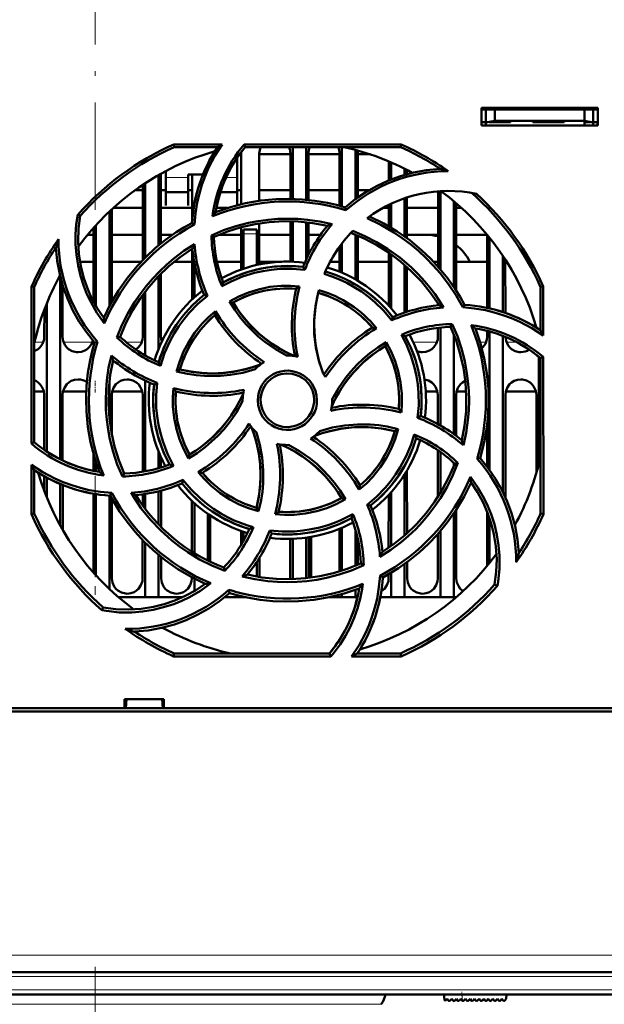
# Model space of a CAD drawing. Extents: x -1438 to 1837, y -1689 to 607.
# Tile 5 of 92: x -32 to 34, y -1484 to -1374. Entities that reach past the tile are written whole.
import ezdxf

# ---------------------------------------------------------------- set-up
doc = ezdxf.new("R2010")
doc.units = 0
doc.linetypes.add('DASHDOT', pattern=[18.5, 12, -3, 0.5, -3])

msp = doc.modelspace()

# ---------------------------------------------------------------- linework, layer by layer
at = {"color": 7, "linetype": 'DASHDOT', "lineweight": 18}
for p, q in [((-23.21, -1395.23), (-23.21, -1368.52)), ((-23.21, -1479.81), (-23.21, -1529.21)), ((94.95, -1480.9), (-141.36, -1480.9)), ((94.74, -1482.4), (-141.15, -1482.4))]:
    msp.add_line(p, q, dxfattribs=at)
at = {"color": 7, "lineweight": 50}
for p, q in [((19.99, -1385.8), (19.99, -1383.8)), ((19.99, -1383.8), (32.99, -1383.8)), ((19.99, -1384.01), (32.99, -1384.01)), ((20.49, -1384.01), (20.49, -1385.45)), ((21.49, -1385.28), (21.49, -1384.01)), ((31.49, -1384.01), (31.49, -1385.28)), ((32.49, -1384.01), (32.49, -1385.45)), ((32.99, -1383.8), (32.99, -1385.8)), ((19.99, -1385.4), (20.49, -1385.4)), ((20.49, -1385.45), (21.49, -1385.28)), ((21.49, -1385.4), (20.83, -1385.4)), ((21.49, -1385.28), (31.49, -1385.28)), ((23.24, -1385.4), (21.49, -1385.4)), ((23.24, -1385.28), (23.24, -1385.4)), ((23.24, -1385.28), (23.24, -1385.4)), ((23.24, -1385.28), (23.24, -1385.4)), ((23.24, -1385.4), (23.24, -1385.28)), ((23.24, -1385.28), (23.24, -1385.4)), ((25.74, -1385.4), (25.74, -1385.28)), ((27.49, -1385.4), (25.74, -1385.4)), ((29.24, -1385.4), (27.49, -1385.4)), ((29.24, -1385.28), (29.24, -1385.4)), ((29.24, -1385.28), (29.24, -1385.4)), ((29.24, -1385.28), (29.24, -1385.4)), ((29.24, -1385.28), (29.24, -1385.4)), ((29.24, -1385.28), (29.24, -1385.4)), ((29.24, -1385.28), (29.24, -1385.4)), ((29.24, -1385.28), (29.24, -1385.4)), ((31.49, -1385.28), (32.49, -1385.45)), ((32.15, -1385.4), (31.49, -1385.4)), ((31.49, -1385.4), (31.49, -1385.8)), ((32.49, -1385.4), (32.99, -1385.4)), ((32.96, -1385.8), (32.97, -1385.4)), ((32.99, -1385.8), (19.99, -1385.8)), ((20.49, -1385.8), (20.49, -1385.45)), ((32.49, -1385.45), (32.49, -1385.8)), ((-14.42, -1387.91), (-8.99, -1387.91)), ((-14.36, -1388.2), (-14.42, -1387.91)), ((-9.52, -1388.2), (-14.36, -1388.2)), ((-6.54, -1387.91), (11, -1387.91)), ((-6.41, -1388.2), (-6.54, -1387.91)), ((10.94, -1388.2), (-6.41, -1388.2)), ((-1.11, -1388.2), (-1.11, -1394)), ((0.39, -1388.2), (0.39, -1394.09)), ((4.39, -1388.2), (4.39, -1394.84)), ((5.89, -1388.51), (5.89, -1394.03)), ((11, -1387.91), (10.94, -1388.2)), ((-7.31, -1391.8), (-7.31, -1389.38)), ((-6.87, -1389.01), (-7.05, -1389.01)), ((-6.87, -1394.59), (-6.87, -1388.9)), ((-4.85, -1388.9), (-4.85, -1394.21)), ((-1.37, -1389.01), (-4.85, -1389.01)), ((-1.37, -1394), (-1.37, -1388.9)), ((0.65, -1388.9), (0.65, -1394.12)), ((4.13, -1389.01), (0.65, -1389.01)), ((4.13, -1394.77), (4.13, -1388.9)), ((6.15, -1388.9), (6.15, -1393.84)), ((7.53, -1389.01), (6.15, -1389.01)), ((9.63, -1391.92), (9.63, -1389.81)), ((-15.31, -1390.88), (-15.31, -1391.8)), ((9.89, -1389.92), (9.89, -1391.81)), ((11.39, -1390.62), (11.39, -1391.3)), ((11.65, -1390.76), (11.65, -1391.23)), ((-16.11, -1391.32), (-16.11, -1399.2)), ((-15.85, -1391.18), (-15.85, -1398.99)), ((-15.31, -1391.8), (-15.31, -1394.75)), ((-12.81, -1391.25), (-11.14, -1391.25)), ((-12.81, -1391.8), (-12.81, -1391.25)), ((-12.81, -1394.75), (-12.81, -1391.8)), ((-12.37, -1396.56), (-12.37, -1391.25)), ((-7.31, -1394.7), (-7.31, -1391.8)), ((-18.72, -1393.01), (-17.87, -1393.01)), ((-17.87, -1393.01), (-18.72, -1393.01)), ((-17.87, -1400.84), (-17.87, -1392.41)), ((-17.61, -1392.24), (-17.61, -1400.58)), ((-15.85, -1393.01), (-15.31, -1393.01)), ((-15.3, -1393.01), (-15.85, -1393.01)), ((-12.81, -1393.01), (-12.37, -1393.01)), ((-12.37, -1393.01), (-12.8, -1393.01)), ((-7.29, -1393.01), (-6.87, -1393.01)), ((-6.87, -1393.01), (-7.29, -1393.01)), ((-4.85, -1393.01), (-1.37, -1393.01)), ((-1.37, -1393.01), (-4.85, -1393.01)), ((0.65, -1393.01), (4.13, -1393.01)), ((4.13, -1393.01), (0.65, -1393.01)), ((6.15, -1393.01), (7.43, -1393.01)), ((7.43, -1393.01), (6.15, -1393.01)), ((15.39, -1393.13), (15.39, -1401.87)), ((-15.31, -1393.25), (-12.81, -1393.25)), ((-9.2, -1393.25), (-7.31, -1393.25)), ((11.39, -1393.92), (11.39, -1398.2)), ((11.65, -1393.84), (11.65, -1398.39)), ((15.13, -1401.57), (15.13, -1393.14)), ((-21.35, -1395.16), (-21.34, -1405.51)), ((-17.87, -1395.01), (-21.18, -1395.01)), ((-12.37, -1395.01), (-15.85, -1395.01)), ((-15.31, -1394.75), (-15.31, -1394.75)), ((-12.81, -1394.75), (-12.81, -1394.75)), ((-8.39, -1395.01), (-9.65, -1395.01)), ((4.83, -1395.27), (4.75, -1394.94)), ((9.63, -1395.01), (8.98, -1395.01)), ((9.63, -1397.06), (9.63, -1394.66)), ((9.89, -1394.53), (9.89, -1397.21)), ((15.13, -1395.01), (11.65, -1395.01)), ((16.89, -1394.25), (16.89, -1403.83)), ((17.15, -1394.47), (17.16, -1404.23)), ((17.77, -1395.01), (17.15, -1395.01)), ((-24.88, -1395.9), (-25.15, -1395.77)), ((-21.61, -1395.4), (-21.61, -1405.99)), ((-23.37, -1405.49), (-23.37, -1397.21)), ((-23.11, -1396.92), (-23.11, -1405.97)), ((-12.1, -1396.86), (-12.38, -1396.69)), ((-6.87, -1401.88), (-6.87, -1397.17)), ((-6.61, -1397.9), (-6.61, -1397.4)), ((-5.11, -1397.4), (-6.61, -1397.4)), ((-5.11, -1397.9), (-5.11, -1397.4)), ((-4.85, -1396.74), (-4.85, -1401.32)), ((-1.37, -1401), (-1.37, -1396.5)), ((-1.11, -1396.5), (-1.11, -1401.01)), ((0.39, -1396.6), (0.39, -1400.79)), ((0.65, -1396.63), (0.65, -1400.24)), ((-23.37, -1398.01), (-24.05, -1398.01)), ((-17.87, -1398.01), (-21.35, -1398.01)), ((-14.54, -1398.01), (-15.85, -1398.01)), ((-10.2, -1398.07), (-9.91, -1398.25)), ((-6.87, -1398.01), (-9.34, -1398.01)), ((-6.61, -1401.79), (-6.61, -1397.9)), ((-5.11, -1397.9), (-5.11, -1401.37)), ((-1.37, -1398.01), (-4.85, -1398.01)), ((1.99, -1398.01), (0.65, -1398.01)), ((5.89, -1398), (5.89, -1402.99)), ((6.15, -1398.1), (6.15, -1403.14)), ((15.13, -1398.01), (11.65, -1398.01)), ((20.63, -1398.01), (17.15, -1398.01)), ((20.63, -1406.17), (20.63, -1398)), ((20.89, -1398.32), (20.89, -1406.24)), ((-12.37, -1405.25), (-12.37, -1399.57)), ((4.13, -1402.14), (4.13, -1399.32)), ((4.39, -1398.97), (4.39, -1402.25)), ((9.63, -1405.92), (9.63, -1400.02)), ((9.89, -1400.2), (9.89, -1406.21)), ((22.39, -1400.37), (22.39, -1406.64)), ((22.65, -1400.76), (22.66, -1406.73)), ((-24.89, -1401.01), (-23.37, -1401.01)), ((-21.35, -1401.01), (-18.03, -1401.01)), ((-14.37, -1401.01), (-12.37, -1401.01)), ((-12.11, -1405), (-12.11, -1401.1)), ((-9.58, -1401.01), (-6.87, -1401.01)), ((-4.85, -1401.01), (-2.33, -1401.01)), ((0.24, -1401.92), (0.04, -1401.6)), ((3.1, -1401.01), (4.13, -1401.01)), ((6.15, -1401.01), (9.63, -1401.01)), ((11.39, -1401.38), (11.39, -1406.7)), ((11.65, -1401.61), (11.66, -1406.61)), ((14.61, -1401.01), (15.13, -1401.01)), ((17.15, -1401.01), (20.63, -1401.01)), ((22.65, -1401.01), (22.81, -1401.01)), ((-27.11, -1402.63), (-27.11, -1423.1)), ((-16.11, -1402.61), (-16.11, -1410.76)), ((-15.85, -1402.35), (-15.84, -1409.4)), ((-30.32, -1421.34), (-30.3, -1403.78)), ((-30.3, -1403.78), (-30.01, -1403.84)), ((-30.01, -1421.2), (-30.01, -1403.84)), ((-26.85, -1403.59), (-26.84, -1409.4)), ((26.59, -1403.84), (26.89, -1403.78)), ((26.59, -1408.68), (26.59, -1403.84)), ((26.89, -1403.78), (26.89, -1409.25)), ((-17.88, -1409.4), (-17.87, -1404.72)), ((-17.61, -1404.36), (-17.61, -1411.48)), ((-10.64, -1404.82), (-11, -1404.72)), ((-28.61, -1405.66), (-28.61, -1422.24)), ((-8.18, -1405.45), (-7.77, -1405.56)), ((15.13, -1405.88), (15.13, -1405.7)), ((17.92, -1406.11), (18.1, -1405.83)), ((-28.88, -1409.4), (-28.87, -1406.34)), ((9.97, -1407.57), (10.06, -1407.2)), ((15.12, -1409.4), (15.12, -1408.4)), ((15.39, -1408.37), (15.39, -1419.31)), ((16.72, -1407.99), (16.53, -1408.3)), ((26.12, -1408.38), (26.12, -1408.35)), ((-20.76, -1409.48), (-20.41, -1409.4)), ((16.89, -1409.14), (16.89, -1420.28)), ((20.62, -1409.4), (20.62, -1408.74)), ((20.89, -1408.81), (20.89, -1424.27)), ((22.39, -1409.31), (22.39, -1426.78)), ((-22.92, -1409.96), (-23.26, -1410.03)), ((9.34, -1410.02), (9.22, -1410.44)), ((26.39, -1411.63), (26.39, -1423.66)), ((26.59, -1411.79), (26.89, -1411.65)), ((26.59, -1429.15), (26.59, -1411.79)), ((26.89, -1411.65), (26.91, -1429.22)), ((-14.1, -1413.27), (-13.73, -1413.05)), ((-21.61, -1414.48), (-21.61, -1418.49)), ((-17.61, -1414.3), (-17.61, -1424.45)), ((-16.27, -1414.54), (-16.61, -1414.74)), ((-30.01, -1415.51), (-28.93, -1415.51)), ((-28.88, -1422.05), (-28.88, -1415.9)), ((-26.84, -1415.9), (-26.84, -1423.24)), ((-26.79, -1415.51), (-24.19, -1415.51)), ((-21.34, -1415.9), (-21.34, -1420.34)), ((-21.29, -1415.51), (-17.93, -1415.51)), ((-17.88, -1424.5), (-17.88, -1415.9)), ((13.76, -1415.51), (15.07, -1415.51)), ((15.12, -1419.16), (15.12, -1415.9)), ((17.16, -1415.9), (17.16, -1420.48)), ((17.21, -1415.51), (18.27, -1415.51)), ((22.66, -1415.9), (22.67, -1427.36)), ((22.71, -1415.51), (26.07, -1415.51)), ((26.12, -1424.66), (26.12, -1415.9)), ((-6.71, -1416.5), (-6.71, -1416.6)), ((3.29, -1416.5), (3.29, -1416.39)), ((12.85, -1418.45), (13.19, -1418.25)), ((20.62, -1423.91), (20.62, -1419.28)), ((10.69, -1419.72), (10.31, -1419.94)), ((-30.01, -1421.2), (-30.32, -1421.34)), ((-23.38, -1424.4), (-23.38, -1422.55)), ((-16.11, -1422.23), (-16.11, -1424.08)), ((-12.76, -1422.99), (-12.64, -1422.56)), ((15.12, -1427.31), (15.12, -1422.09)), ((15.39, -1422.28), (15.39, -1426.87)), ((-30.33, -1429.22), (-30.32, -1423.71)), ((-23.11, -1423.45), (-23.11, -1424.45)), ((-15.84, -1422.87), (-15.84, -1424)), ((16.89, -1423.5), (16.89, -1423.85)), ((17.35, -1423.51), (16.99, -1423.59)), ((19.49, -1423.04), (19.84, -1422.96)), ((-30.01, -1429.15), (-30.01, -1424.31)), ((-28.88, -1426.62), (-28.88, -1424.99)), ((-20.15, -1425.01), (-19.95, -1424.69)), ((11.39, -1424.78), (11.39, -1431.61)), ((11.66, -1424.33), (11.67, -1431.37)), ((-28.61, -1425.15), (-28.61, -1427.33)), ((-27.11, -1425.86), (-27.11, -1430.49)), ((-26.83, -1425.98), (-26.83, -1430.98)), ((-13.38, -1425.4), (-13.48, -1425.79)), ((-23.39, -1435.76), (-23.38, -1426.94)), ((-23.11, -1426.99), (-23.11, -1436.07)), ((-21.61, -1427.16), (-21.61, -1437.59)), ((-21.52, -1427.16), (-21.32, -1426.86)), ((-17.88, -1428.26), (-17.88, -1427.02)), ((-17.61, -1426.98), (-17.61, -1428.63)), ((-16.11, -1426.68), (-16.11, -1430.37)), ((-15.83, -1426.6), (-15.83, -1430.65)), ((9.61, -1432.98), (9.62, -1427.08)), ((9.89, -1426.78), (9.89, -1432.79)), ((-21.33, -1427.5), (-21.33, -1436.4)), ((-12.39, -1433.41), (-12.38, -1427.73)), ((-12.11, -1433.58), (-12.11, -1427.99)), ((4.79, -1427.55), (4.35, -1427.43)), ((7.19, -1428.17), (7.58, -1428.27)), ((-30.01, -1429.15), (-30.33, -1429.22)), ((-10.61, -1434.4), (-10.61, -1429.19)), ((-10.33, -1429.37), (-10.33, -1434.54)), ((-4.93, -1428.91), (-5.15, -1428.51)), ((16.89, -1429.16), (16.89, -1438.5)), ((17.17, -1428.74), (17.17, -1436.4)), ((20.61, -1435.01), (20.62, -1428.93)), ((26.91, -1429.22), (26.59, -1429.15)), ((20.89, -1429.68), (20.89, -1434.67)), ((-6.89, -1432.67), (-6.89, -1431.11)), ((-6.61, -1432.2), (-6.61, -1431.2)), ((-3.67, -1431.04), (-3.46, -1431.39)), ((4.11, -1435.63), (4.11, -1430.86)), ((4.39, -1430.74), (4.39, -1435.54)), ((5.89, -1430.93), (5.89, -1434.99)), ((15.11, -1436.4), (15.11, -1431.44)), ((15.39, -1431.12), (15.39, -1438.5)), ((-17.89, -1436.4), (-17.89, -1432.13)), ((-17.61, -1432.42), (-17.61, -1438.5)), ((-1.39, -1436.4), (-1.39, -1431.99)), ((-1.11, -1431.98), (-1.11, -1436.49)), ((0.39, -1431.85), (0.39, -1436.38)), ((0.67, -1431.81), (0.67, -1436.35)), ((0.94, -1431.77), (0.94, -1436.32)), ((6.17, -1432.02), (6.17, -1434.88)), ((-16.11, -1433.78), (-16.11, -1438.5)), ((-15.83, -1434.01), (-15.83, -1436.4)), ((-5.11, -1434.54), (-5.11, -1436.2)), ((-4.83, -1434.1), (-4.83, -1436.25)), ((6.82, -1434.94), (6.49, -1434.74)), ((11.39, -1434.79), (11.39, -1438.5)), ((11.67, -1434.59), (11.67, -1436.4)), ((-8.81, -1435.19), (-8.72, -1435.57)), ((9.61, -1436.4), (9.61, -1435.94)), ((9.89, -1435.77), (9.89, -1438.5)), ((-12.39, -1436.4), (-12.39, -1436.3)), ((-12.11, -1437.82), (-12.11, -1436.45)), ((-1.39, -1436.49), (-1.39, -1436.4)), ((8.65, -1436.1), (8.96, -1436.3)), ((21.46, -1437.09), (21.76, -1437.24)), ((-8.17, -1438.05), (-8.25, -1437.68)), ((-8.19, -1438.06), (-8.15, -1438.05)), ((4.39, -1438.15), (4.39, -1438.5)), ((5.89, -1437.67), (5.89, -1438.5)), ((-17.61, -1438.5), (-20.6, -1438.5)), ((-16.11, -1438.5), (-17.61, -1438.5)), ((-13.39, -1438.5), (-16.11, -1438.5)), ((-6.61, -1438.5), (-8.7, -1438.5)), ((-6.61, -1438.5), (-6.61, -1438.46)), ((-6.43, -1438.5), (-6.61, -1438.5)), ((4.39, -1438.5), (3.02, -1438.5)), ((5.89, -1438.5), (4.39, -1438.5)), ((6.12, -1438.5), (5.89, -1438.5)), ((9.89, -1438.5), (8.68, -1438.5)), ((11.39, -1438.5), (9.89, -1438.5)), ((15.39, -1438.5), (11.39, -1438.5)), ((16.89, -1438.5), (15.39, -1438.5)), ((17.19, -1438.5), (16.89, -1438.5)), ((-22.31, -1439.66), (-22.46, -1439.97)), ((-14.43, -1445.13), (-14.36, -1444.8)), ((-14.36, -1444.8), (2.99, -1444.8)), ((2.99, -1444.8), (3.15, -1445.13)), ((6.11, -1444.8), (10.94, -1444.8)), ((10.94, -1444.8), (11.02, -1445.13)), ((3.15, -1445.13), (-14.43, -1445.13)), ((11.02, -1445.13), (5.47, -1445.13)), ((-19.91, -1450.9), (-19.91, -1449.9)), ((-19.91, -1449.9), (-15.51, -1449.9)), ((-19.77, -1450.9), (-19.71, -1449.9)), ((-15.71, -1449.9), (-15.64, -1450.9)), ((-15.51, -1449.9), (-15.51, -1450.9)), ((103.27, -1451.3), (-149.69, -1451.3)), ((-139.51, -1450.9), (-19.91, -1450.9)), ((-19.91, -1450.9), (-19.77, -1450.9)), ((-19.86, -1450.9), (-15.56, -1450.9)), ((-15.64, -1450.9), (-15.51, -1450.9)), ((-15.51, -1450.9), (93.09, -1450.9)), ((75.25, -1480.4), (-121.67, -1480.4)), ((75.08, -1482.9), (-121.5, -1482.9)), ((15.79, -1482.9), (15.84, -1483.48)), ((22.79, -1482.9), (22.75, -1483.4)), ((16.01, -1483.54), (16.16, -1483.4)), ((16.16, -1483.4), (16.3, -1483.6)), ((16.46, -1483.61), (16.67, -1483.4)), ((16.67, -1483.4), (16.81, -1483.6)), ((16.97, -1483.61), (17.18, -1483.4)), ((17.18, -1483.4), (17.32, -1483.6)), ((17.48, -1483.61), (17.69, -1483.4)), ((17.69, -1483.4), (17.83, -1483.6)), ((18.2, -1483.4), (17.99, -1483.61)), ((18.34, -1483.6), (18.2, -1483.4)), ((18.71, -1483.4), (18.5, -1483.61)), ((18.85, -1483.6), (18.71, -1483.4)), ((19.22, -1483.4), (19.01, -1483.61)), ((19.36, -1483.6), (19.22, -1483.4)), ((19.73, -1483.4), (19.52, -1483.61)), ((19.87, -1483.6), (19.73, -1483.4)), ((20.24, -1483.4), (20.03, -1483.61)), ((20.38, -1483.6), (20.24, -1483.4)), ((20.75, -1483.4), (20.54, -1483.61)), ((20.89, -1483.6), (20.75, -1483.4)), ((21.26, -1483.4), (21.05, -1483.61)), ((21.4, -1483.6), (21.26, -1483.4)), ((21.77, -1483.4), (21.56, -1483.61)), ((21.91, -1483.6), (21.77, -1483.4)), ((22.28, -1483.4), (22.07, -1483.61)), ((22.42, -1483.59), (22.28, -1483.4)), ((22.75, -1483.4), (22.58, -1483.6))]:
    msp.add_line(p, q, dxfattribs=at)
at = {"color": 7, "linetype": 'DASHDOT', "lineweight": 18, "ltscale": 0.003525}
for p, q in [((21.49, -1385.27), (21.49, -1385.41)), ((27.49, -1385.27), (27.49, -1385.41))]:
    msp.add_line(p, q, dxfattribs=at)
at = {"color": 7, "lineweight": 18}
for p, q in [((-12.81, -1391.62), (-15.31, -1391.62)), ((-7.31, -1391.62), (-8.57, -1391.62)), ((-6.61, -1397.9), (-5.11, -1397.9)), ((-29.97, -1410.01), (-29, -1410.01)), ((-26.72, -1410.01), (-23.5, -1410.01)), ((-19.72, -1410.01), (-18, -1410.01)), ((12.37, -1410.01), (15, -1410.01)), ((19.84, -1410.01), (20.5, -1410.01)), ((22.78, -1410.01), (23.92, -1410.01)), ((75.25, -1478.53), (-121.67, -1478.53)), ((75.25, -1480.9), (-121.67, -1480.9)), ((75.08, -1482.4), (-121.5, -1482.4)), ((17.86, -1483.63), (17.8, -1482.9)), ((-23.21, -1484.01), (-55.21, -1484.01)), ((8.79, -1484.01), (-23.21, -1484.01))]:
    msp.add_line(p, q, dxfattribs=at)
at = {"color": 7, "linetype": 'DASHDOT', "lineweight": 18, "ltscale": 0.045015}
msp.add_line((-4.96, -1397.9), (-6.76, -1397.9), dxfattribs=at)
at = {"color": 7, "linetype": 'DASHDOT', "lineweight": 18, "ltscale": 0.033011}
msp.add_line((-23.21, -1415.62), (-23.21, -1414.3), dxfattribs=at)
at = {"color": 7, "linetype": 'DASHDOT', "lineweight": 18, "ltscale": 0.331921}
msp.add_line((-23.21, -1424.99), (-23.21, -1438.26), dxfattribs=at)
at = {"color": 7, "linetype": 'DASHDOT', "lineweight": 18, "ltscale": 0.083102}
msp.add_line((-23.21, -1485.94), (-23.21, -1482.62), dxfattribs=at)
at = {"color": 7, "linetype": 'DASHDOT', "lineweight": 18, "ltscale": 0.028003}
msp.add_line((17.87, -1483.74), (17.78, -1482.63), dxfattribs=at)
at = {"color": 7, "lineweight": 50}
for points in [[(-8.99, -1387.91), (-9.81, -1389.19), (-10.51, -1390.53), (-10.91, -1391.47), (-11.26, -1392.43), (-11.55, -1393.4), (-11.78, -1394.39), (-11.99, -1395.62), (-12.1, -1396.86)], [(4.75, -1394.94), (5.88, -1394.03), (7.07, -1393.23), (8.31, -1392.53), (9.59, -1391.93), (10.93, -1391.44), (12.37, -1391.04), (13.85, -1390.77), (15.37, -1390.63)], [(-9.73, -1395.47), (-8.07, -1394.91), (-6.38, -1394.48), (-4.68, -1394.19), (-2.97, -1394.03), (-1.53, -1394), (-0.09, -1394.05), (1.34, -1394.2), (2.78, -1394.45), (3.77, -1394.67), (4.75, -1394.94)], [(-22.18, -1407.9), (-23, -1406.73), (-23.7, -1405.5), (-24.12, -1404.63), (-24.47, -1403.73), (-24.84, -1402.6), (-25.11, -1401.43), (-25.3, -1400.25), (-25.39, -1399.06), (-25.39, -1397.96), (-25.31, -1396.86), (-25.15, -1395.77)], [(-24.88, -1395.9), (-25.06, -1397.32), (-25.1, -1398.74), (-25.01, -1400.14), (-24.8, -1401.51), (-24.49, -1402.73), (-24.09, -1403.91), (-23.59, -1405.07), (-22.97, -1406.21), (-22.24, -1407.3)], [(-10.21, -1398.07), (-8.85, -1397.5), (-7.46, -1397.04), (-6.05, -1396.67), (-4.96, -1396.47), (-3.87, -1396.32), (-2.76, -1396.23), (-1.65, -1396.21), (-0.55, -1396.24), (0.54, -1396.33), (1.92, -1396.53), (3.29, -1396.83)], [(17.92, -1406.11), (17.15, -1404.78), (16.3, -1403.51), (15.37, -1402.3), (14.6, -1401.43), (13.8, -1400.6), (12.94, -1399.81), (12.05, -1399.06), (11.13, -1398.38), (10.18, -1397.74), (8.73, -1396.89), (7.22, -1396.16)], [(7.48, -1395.96), (9.06, -1396.74), (10.55, -1397.63), (11.96, -1398.62), (13.28, -1399.72), (14.33, -1400.71), (15.3, -1401.77), (16.21, -1402.89), (17.05, -1404.07), (17.59, -1404.94), (18.1, -1405.83)], [(-22.24, -1407.3), (-21.47, -1405.73), (-20.58, -1404.24), (-19.58, -1402.83), (-18.49, -1401.5), (-17.49, -1400.46), (-16.44, -1399.48), (-15.32, -1398.57), (-14.13, -1397.73), (-13.27, -1397.19), (-12.38, -1396.69)], [(2.76, -1397), (1.13, -1396.7), (-0.49, -1396.53), (-2.12, -1396.5), (-3.74, -1396.6), (-5.32, -1396.82), (-6.87, -1397.17), (-8.4, -1397.65), (-9.91, -1398.25)], [(15.24, -1405.87), (14.3, -1404.51), (13.27, -1403.24), (12.14, -1402.06), (10.92, -1400.99), (9.65, -1400.03), (8.3, -1399.18), (6.88, -1398.43), (5.39, -1397.8)], [(5.61, -1397.57), (6.96, -1398.15), (8.26, -1398.82), (9.5, -1399.58), (10.85, -1400.56), (12.12, -1401.64), (12.9, -1402.41), (13.65, -1403.22), (14.22, -1403.91), (14.76, -1404.62), (15.26, -1405.36), (15.74, -1406.13)], [(-23.26, -1410.03), (-24.17, -1408.9), (-24.98, -1407.72), (-25.68, -1406.48), (-26.27, -1405.19), (-26.76, -1403.86), (-27.16, -1402.42), (-27.43, -1400.93), (-27.58, -1399.41)], [(-20.76, -1409.48), (-20.2, -1408.11), (-19.55, -1406.8), (-18.8, -1405.55), (-18.18, -1404.64), (-17.51, -1403.76), (-16.79, -1402.91), (-16.02, -1402.11), (-15.22, -1401.36), (-14.39, -1400.65), (-13.27, -1399.81), (-12.08, -1399.05)], [(-12.33, -1399.55), (-13.7, -1400.49), (-14.97, -1401.52), (-16.14, -1402.65), (-17.21, -1403.86), (-18.17, -1405.13), (-19.02, -1406.48), (-19.77, -1407.9), (-20.41, -1409.4)], [(0.24, -1401.92), (-1.16, -1401.8), (-2.55, -1401.82), (-3.5, -1401.91), (-4.44, -1402.06), (-5.38, -1402.27), (-6.72, -1402.68), (-8.01, -1403.21), (-9.03, -1403.74)], [(-8.88, -1403.32), (-7.5, -1402.65), (-6.09, -1402.14), (-4.64, -1401.77), (-3.16, -1401.55), (-1.65, -1401.49), (-0.8, -1401.52), (0.04, -1401.6)], [(9.97, -1407.57), (9.07, -1406.51), (8.07, -1405.53), (7.35, -1404.93), (6.57, -1404.36), (5.76, -1403.85), (4.94, -1403.39), (4.1, -1402.99), (3.27, -1402.66), (2.42, -1402.38)], [(-8.18, -1405.45), (-7.14, -1404.9), (-6.06, -1404.45), (-4.95, -1404.11), (-3.68, -1403.84), (-2.39, -1403.71), (-1.38, -1403.7), (-0.36, -1403.77)], [(-0.73, -1404.03), (-1.95, -1403.99), (-3.15, -1404.07), (-4.33, -1404.26), (-5.49, -1404.57), (-6.61, -1404.99), (-7.77, -1405.56)], [(-10.64, -1404.82), (-11.71, -1405.72), (-12.68, -1406.72), (-13.28, -1407.46), (-13.84, -1408.23), (-14.36, -1409.04), (-14.82, -1409.87), (-15.43, -1411.24), (-15.9, -1412.66)], [(2.3, -1413.5), (1.82, -1412.06), (1.48, -1410.59), (1.3, -1409.1), (1.28, -1407.61), (1.42, -1406.11), (1.58, -1405.15), (1.81, -1404.19)], [(1.73, -1404.48), (1.44, -1405.97), (1.29, -1407.47), (1.3, -1408.97), (1.46, -1410.46), (1.78, -1411.93), (2.02, -1412.72), (2.3, -1413.5)], [(-1.81, -1411.5), (-3.05, -1410.79), (-4.22, -1409.98), (-4.96, -1409.37), (-5.66, -1408.72), (-6.32, -1408.03), (-6.94, -1407.29), (-7.59, -1406.4), (-8.18, -1405.45)], [(-7.77, -1405.56), (-7.35, -1406.22), (-6.91, -1406.84), (-5.93, -1408.01), (-4.85, -1409.07), (-4.15, -1409.65), (-3.41, -1410.19), (-2.63, -1410.69), (-1.83, -1411.14), (-0.99, -1411.55)], [(26.89, -1409.25), (25.62, -1408.43), (24.28, -1407.73), (23.34, -1407.32), (22.38, -1406.97), (21.42, -1406.68), (20.43, -1406.44), (19.18, -1406.23), (17.92, -1406.11)], [(-14.1, -1413.27), (-13.75, -1412.14), (-13.31, -1411.06), (-12.77, -1410.03), (-12.06, -1408.94), (-11.24, -1407.93), (-10.53, -1407.21), (-9.75, -1406.54)], [(17.78, -1420.97), (18.09, -1419.34), (18.26, -1417.71), (18.29, -1416.08), (18.19, -1414.46), (17.96, -1412.89), (17.61, -1411.33), (17.14, -1409.8), (16.53, -1408.29)], [(16.72, -1407.99), (17.29, -1409.35), (17.76, -1410.73), (18.12, -1412.14), (18.33, -1413.23), (18.48, -1414.33), (18.57, -1415.43), (18.6, -1416.54), (18.57, -1417.64), (18.48, -1418.73), (18.27, -1420.13), (17.97, -1421.53)], [(19.31, -1408.47), (19.87, -1410.14), (20.3, -1411.82), (20.59, -1413.52), (20.76, -1415.23), (20.79, -1416.67), (20.73, -1418.11), (20.59, -1419.55), (20.34, -1420.98), (20.11, -1421.97), (19.84, -1422.96)], [(-30.01, -1411.02), (-29.58, -1410.79), (-29.35, -1410.58), (-29.07, -1410.18), (-28.91, -1409.72), (-28.88, -1409.4)], [(-26.84, -1409.4), (-26.77, -1409.86), (-26.57, -1410.31), (-26.39, -1410.56), (-26.16, -1410.77), (-25.75, -1411.01), (-25.29, -1411.12), (-25.11, -1411.13)], [(-18.64, -1410.83), (-18.35, -1410.58), (-18.07, -1410.18), (-17.91, -1409.72), (-17.88, -1409.4)], [(12.85, -1418.45), (12.97, -1417.07), (12.95, -1415.68), (12.87, -1414.74), (12.72, -1413.79), (12.51, -1412.85), (12.1, -1411.51), (11.57, -1410.21), (11.04, -1409.18)], [(11.47, -1409.33), (12.13, -1410.7), (12.65, -1412.11), (13.02, -1413.57), (13.24, -1415.05), (13.3, -1416.55), (13.27, -1417.4), (13.19, -1418.25)], [(13.39, -1411.13), (13.78, -1411.08), (14.16, -1410.95), (14.42, -1410.79), (14.65, -1410.58), (14.93, -1410.18), (15.09, -1409.72), (15.12, -1409.4)], [(20.03, -1410.7), (20.15, -1410.58), (20.43, -1410.18), (20.59, -1409.72), (20.62, -1409.4)], [(22.66, -1409.42), (22.73, -1409.87), (22.93, -1410.31), (23.11, -1410.56), (23.34, -1410.77), (23.75, -1411.01), (24.21, -1411.12), (24.39, -1411.13)], [(-25.11, -1411.13), (-24.72, -1411.08), (-24.34, -1410.95), (-24.08, -1410.79), (-23.85, -1410.58), (-23.6, -1410.23), (-23.44, -1409.83)], [(-22.73, -1424.52), (-23.29, -1422.85), (-23.72, -1421.17), (-24.01, -1419.47), (-24.17, -1417.76), (-24.21, -1416.32), (-24.15, -1414.88), (-24, -1413.45), (-23.76, -1412.01), (-23.53, -1411.02), (-23.26, -1410.03)], [(9.22, -1410.44), (8.57, -1410.85), (7.94, -1411.3), (6.77, -1412.27), (5.71, -1413.36), (5.13, -1414.06), (4.59, -1414.79), (4.09, -1415.57), (3.64, -1416.38), (3.24, -1417.21)], [(3.29, -1416.39), (3.99, -1415.14), (4.81, -1413.97), (5.42, -1413.23), (6.07, -1412.53), (6.77, -1411.87), (7.5, -1411.25), (8.39, -1410.6), (9.33, -1410.02)], [(10.75, -1417.47), (10.79, -1416.26), (10.72, -1415.06), (10.53, -1413.88), (10.22, -1412.72), (9.79, -1411.59), (9.22, -1410.43)], [(9.33, -1410.02), (9.88, -1411.05), (10.33, -1412.12), (10.68, -1413.23), (10.95, -1414.5), (11.09, -1415.79), (11.1, -1416.82), (11.03, -1417.86)], [(-20.15, -1425.02), (-20.72, -1423.66), (-21.19, -1422.27), (-21.55, -1420.85), (-21.75, -1419.77), (-21.9, -1418.68), (-21.99, -1417.57), (-22.02, -1416.46), (-21.98, -1415.36), (-21.89, -1414.27), (-21.69, -1412.87), (-21.38, -1411.48)], [(-21.2, -1412.02), (-21.51, -1413.65), (-21.67, -1415.28), (-21.71, -1416.91), (-21.61, -1418.53), (-21.38, -1420.1), (-21.03, -1421.66), (-20.56, -1423.19), (-19.95, -1424.7)], [(-13.73, -1413.05), (-12.23, -1413.35), (-10.73, -1413.5), (-9.23, -1413.49), (-7.74, -1413.32), (-6.27, -1413), (-5.48, -1412.77), (-4.7, -1412.49)], [(-13.73, -1413.05), (-12.51, -1413.3), (-11.29, -1413.45), (-10.08, -1413.49), (-8.87, -1413.44), (-7.67, -1413.29), (-6.47, -1413.05), (-5.58, -1412.8), (-4.7, -1412.49)], [(-5.32, -1413.03), (-6.69, -1413.42), (-8.1, -1413.67), (-9.53, -1413.79), (-10.96, -1413.78), (-11.91, -1413.69), (-12.86, -1413.55), (-14.1, -1413.27)], [(-5.02, -1416.5), (-4.99, -1416.05), (-4.9, -1415.62), (-4.76, -1415.21), (-4.56, -1414.82), (-4.3, -1414.44), (-4, -1414.11), (-3.67, -1413.83), (-3.3, -1413.6), (-2.89, -1413.41), (-2.46, -1413.28), (-2.03, -1413.2), (-1.59, -1413.19), (-1.16, -1413.24), (-0.72, -1413.34), (-0.3, -1413.51), (0.09, -1413.72), (0.43, -1413.98), (0.75, -1414.29), (1.02, -1414.64), (1.25, -1415.03), (1.42, -1415.43), (1.56, -1415.95), (1.6, -1416.5)], [(1.29, -1416.5), (1.24, -1415.95), (1.08, -1415.41), (0.82, -1414.89), (0.58, -1414.56), (0.3, -1414.26), (-0.04, -1414.01), (-0.4, -1413.8), (-0.79, -1413.64), (-1.19, -1413.54), (-1.81, -1413.5), (-2.43, -1413.58), (-2.82, -1413.71), (-3.2, -1413.89), (-3.56, -1414.13), (-3.86, -1414.4), (-4.12, -1414.71), (-4.41, -1415.21), (-4.61, -1415.74), (-4.7, -1416.29), (-4.71, -1416.5)], [(-28.88, -1415.9), (-28.95, -1415.43), (-29.15, -1414.98), (-29.33, -1414.73), (-29.56, -1414.52), (-29.77, -1414.38), (-30.01, -1414.27)], [(-25.11, -1414.16), (-25.5, -1414.21), (-25.87, -1414.34), (-26.14, -1414.5), (-26.37, -1414.71), (-26.64, -1415.11), (-26.8, -1415.57), (-26.84, -1415.9)], [(-19.61, -1414.16), (-20, -1414.21), (-20.37, -1414.34), (-20.64, -1414.5), (-20.87, -1414.71), (-21.14, -1415.11), (-21.3, -1415.57), (-21.34, -1415.9)], [(-17.88, -1415.9), (-17.95, -1415.43), (-18.15, -1414.98), (-18.33, -1414.73), (-18.56, -1414.52), (-18.97, -1414.28), (-19.43, -1414.17), (-19.61, -1414.16)], [(-14.89, -1423.66), (-15.55, -1422.29), (-16.07, -1420.88), (-16.44, -1419.42), (-16.65, -1417.94), (-16.71, -1416.44), (-16.68, -1415.59), (-16.61, -1414.74)], [(-16.27, -1414.54), (-16.38, -1415.94), (-16.36, -1417.35), (-16.27, -1418.29), (-16.12, -1419.23), (-15.91, -1420.18), (-15.65, -1421.08), (-15.12, -1422.49), (-14.44, -1423.82)], [(-12.76, -1422.99), (-13.31, -1421.94), (-13.76, -1420.86), (-14.11, -1419.74), (-14.38, -1418.47), (-14.51, -1417.18), (-14.52, -1416.16), (-14.45, -1415.13)], [(15.12, -1415.9), (15.05, -1415.43), (14.85, -1414.98), (14.67, -1414.73), (14.44, -1414.52), (14.05, -1414.29), (13.62, -1414.18)], [(18.17, -1414.32), (17.86, -1414.5), (17.63, -1414.71), (17.36, -1415.11), (17.2, -1415.57), (17.16, -1415.9)], [(24.39, -1414.16), (24, -1414.21), (23.63, -1414.34), (23.36, -1414.5), (23.13, -1414.71), (22.86, -1415.11), (22.7, -1415.57), (22.66, -1415.9)], [(26.12, -1415.9), (26.05, -1415.43), (25.85, -1414.98), (25.67, -1414.73), (25.44, -1414.52), (25.03, -1414.28), (24.57, -1414.17), (24.39, -1414.16)], [(-14.17, -1415.52), (-14.21, -1416.73), (-14.14, -1417.93), (-13.94, -1419.12), (-13.63, -1420.27), (-13.21, -1421.4), (-12.64, -1422.56)], [(-12.64, -1422.56), (-11.99, -1422.14), (-11.36, -1421.69), (-10.19, -1420.72), (-9.13, -1419.63), (-8.55, -1418.93), (-8.01, -1418.2), (-7.51, -1417.42), (-7.06, -1416.61), (-6.66, -1415.78)], [(-6.71, -1416.6), (-7.41, -1417.85), (-8.22, -1419.02), (-8.83, -1419.76), (-9.48, -1420.46), (-10.18, -1421.12), (-10.91, -1421.74), (-11.81, -1422.4), (-12.76, -1422.99)], [(1.6, -1416.5), (1.57, -1416.94), (1.49, -1417.37), (1.34, -1417.78), (1.14, -1418.18), (0.89, -1418.55), (0.59, -1418.88), (0.26, -1419.16), (-0.11, -1419.4), (-0.52, -1419.58), (-0.95, -1419.72), (-1.38, -1419.79), (-1.82, -1419.81), (-2.26, -1419.76), (-2.69, -1419.66), (-3.11, -1419.49), (-3.5, -1419.28), (-3.85, -1419.02), (-4.16, -1418.72), (-4.44, -1418.37), (-4.67, -1417.98), (-4.84, -1417.57), (-4.97, -1417.04), (-5.02, -1416.5)], [(-4.71, -1416.5), (-4.65, -1417.04), (-4.5, -1417.58), (-4.24, -1418.1), (-4, -1418.43), (-3.71, -1418.73), (-3.38, -1418.98), (-3.02, -1419.19), (-2.63, -1419.35), (-2.23, -1419.45), (-1.61, -1419.49), (-0.99, -1419.41), (-0.6, -1419.28), (-0.22, -1419.1), (0.14, -1418.86), (0.44, -1418.59), (0.7, -1418.28), (0.99, -1417.78), (1.19, -1417.25), (1.28, -1416.7), (1.29, -1416.5)], [(-5.15, -1428.51), (-4.86, -1427.02), (-4.71, -1425.52), (-4.72, -1424.02), (-4.88, -1422.53), (-5.2, -1421.06), (-5.44, -1420.27), (-5.72, -1419.49)], [(-5.15, -1428.51), (-4.9, -1427.3), (-4.76, -1426.08), (-4.71, -1424.86), (-4.76, -1423.66), (-4.91, -1422.46), (-5.16, -1421.26), (-5.41, -1420.37), (-5.72, -1419.49)], [(10.31, -1419.94), (8.81, -1419.64), (7.31, -1419.5), (5.81, -1419.5), (4.33, -1419.67), (2.85, -1419.99), (2.06, -1420.22), (1.28, -1420.5)], [(10.31, -1419.94), (9.09, -1419.69), (7.87, -1419.54), (6.66, -1419.5), (5.46, -1419.55), (4.25, -1419.7), (3.06, -1419.94), (2.16, -1420.19), (1.28, -1420.5)], [(1.91, -1419.95), (3.29, -1419.56), (4.69, -1419.31), (6.12, -1419.19), (7.56, -1419.21), (8.51, -1419.29), (9.46, -1419.44), (10.69, -1419.72)], [(-5.16, -1420.11), (-4.78, -1421.49), (-4.52, -1422.9), (-4.4, -1424.33), (-4.42, -1425.76), (-4.5, -1426.72), (-4.64, -1427.66), (-4.93, -1428.91)], [(10.69, -1419.72), (10.35, -1420.84), (9.91, -1421.91), (9.38, -1422.93), (8.67, -1424.02), (7.85, -1425.04), (7.12, -1425.79), (6.33, -1426.48)], [(7.19, -1428.17), (8.25, -1427.28), (9.22, -1426.29), (9.82, -1425.56), (10.39, -1424.79), (10.91, -1423.98), (11.57, -1422.74), (12.11, -1421.44), (12.47, -1420.32)], [(4.35, -1427.43), (3.94, -1426.77), (3.49, -1426.15), (2.51, -1424.98), (1.43, -1423.92), (0.73, -1423.34), (-0.01, -1422.8), (-0.78, -1422.3), (-1.59, -1421.85), (-2.43, -1421.44)], [(-1.59, -1421.49), (-0.34, -1422.2), (0.83, -1423.01), (1.57, -1423.62), (2.27, -1424.27), (2.93, -1424.97), (3.55, -1425.71), (4.2, -1426.6), (4.79, -1427.55)], [(-30.32, -1423.71), (-29.05, -1424.54), (-27.71, -1425.24), (-26.78, -1425.65), (-25.82, -1426), (-24.85, -1426.29), (-23.86, -1426.53), (-22.6, -1426.74), (-21.32, -1426.86)], [(17.35, -1423.51), (16.8, -1424.87), (16.15, -1426.18), (15.41, -1427.44), (14.79, -1428.35), (14.12, -1429.24), (13.4, -1430.08), (12.64, -1430.89), (11.84, -1431.64), (11.01, -1432.35), (9.85, -1433.21), (8.63, -1433.99)], [(8.91, -1433.44), (10.28, -1432.51), (11.55, -1431.47), (12.72, -1430.34), (13.8, -1429.13), (14.75, -1427.86), (15.61, -1426.51), (16.35, -1425.09), (16.99, -1423.59)], [(19.84, -1422.96), (20.75, -1424.09), (21.56, -1425.27), (22.26, -1426.51), (22.85, -1427.8), (23.34, -1429.13), (23.74, -1430.57), (24.01, -1432.06), (24.16, -1433.58)], [(-4.93, -1428.91), (-6.04, -1428.57), (-7.11, -1428.13), (-8.13, -1427.6), (-9.22, -1426.89), (-10.24, -1426.06), (-10.99, -1425.33), (-11.69, -1424.53)], [(-13.38, -1425.4), (-12.47, -1426.47), (-11.47, -1427.45), (-10.73, -1428.06), (-9.96, -1428.62), (-9.15, -1429.14), (-8.33, -1429.59), (-7.65, -1429.92), (-6.95, -1430.21), (-6.24, -1430.46), (-5.52, -1430.67)], [(18.83, -1425.69), (18.05, -1427.26), (17.16, -1428.75), (16.16, -1430.16), (15.07, -1431.49), (14.07, -1432.53), (13.02, -1433.51), (11.9, -1434.42), (10.71, -1435.26), (9.85, -1435.8), (8.96, -1436.3)], [(18.75, -1425.06), (19.58, -1426.23), (20.29, -1427.46), (20.71, -1428.33), (21.07, -1429.22), (21.44, -1430.36), (21.72, -1431.52), (21.9, -1432.7), (22, -1433.9), (21.99, -1435.33), (21.84, -1436.75), (21.76, -1437.24)], [(21.46, -1437.09), (21.64, -1435.67), (21.69, -1434.25), (21.6, -1432.85), (21.38, -1431.48), (21.07, -1430.26), (20.67, -1429.08), (20.17, -1427.92), (19.55, -1426.78), (18.83, -1425.69)], [(-10.9, -1437.03), (-12.48, -1436.25), (-13.97, -1435.36), (-15.38, -1434.37), (-16.7, -1433.27), (-17.74, -1432.28), (-18.72, -1431.22), (-19.63, -1430.1), (-20.47, -1428.92), (-21.01, -1428.05), (-21.52, -1427.16)], [(-18.96, -1427.23), (-18.04, -1428.59), (-17.01, -1429.87), (-15.87, -1431.07), (-14.64, -1432.17), (-13.76, -1432.86), (-12.85, -1433.49), (-11.53, -1434.29), (-10.16, -1434.98), (-8.72, -1435.57)], [(4.79, -1427.55), (3.76, -1428.1), (2.7, -1428.54), (1.6, -1428.89), (0.33, -1429.16), (-0.97, -1429.3), (-2.03, -1429.31), (-3.09, -1429.24)], [(-2.69, -1428.96), (-1.47, -1429), (-0.27, -1428.92), (0.91, -1428.73), (2.07, -1428.42), (3.2, -1428), (4.35, -1427.43)], [(-3.67, -1431.04), (-2.3, -1431.16), (-0.92, -1431.15), (0.02, -1431.06), (0.96, -1430.91), (1.9, -1430.71), (2.81, -1430.45), (3.54, -1430.19), (4.25, -1429.9), (4.94, -1429.58), (5.62, -1429.21)], [(5.46, -1429.67), (4.09, -1430.34), (2.67, -1430.85), (1.22, -1431.22), (-0.26, -1431.44), (-1.77, -1431.5), (-2.61, -1431.47), (-3.46, -1431.39)], [(6.82, -1434.94), (5.47, -1435.51), (4.08, -1435.98), (2.67, -1436.34), (1.58, -1436.55), (0.48, -1436.7), (-0.62, -1436.79), (-1.73, -1436.82), (-2.82, -1436.79), (-3.91, -1436.7), (-5.35, -1436.49), (-6.77, -1436.18)], [(-6.18, -1435.99), (-4.55, -1436.29), (-2.92, -1436.46), (-1.3, -1436.49), (0.32, -1436.39), (1.9, -1436.17), (3.45, -1435.82), (4.99, -1435.34), (6.49, -1434.74)], [(-10.26, -1436.95), (-11.42, -1437.78), (-12.65, -1438.49), (-13.52, -1438.91), (-14.41, -1439.27), (-15.55, -1439.64), (-16.71, -1439.92), (-17.89, -1440.11), (-19.08, -1440.21), (-20.51, -1440.2), (-21.94, -1440.05), (-22.46, -1439.97)], [(-22.31, -1439.66), (-20.88, -1439.84), (-19.47, -1439.89), (-18.07, -1439.8), (-16.69, -1439.58), (-15.48, -1439.28), (-14.29, -1438.88), (-13.13, -1438.37), (-12, -1437.76), (-10.9, -1437.03)], [(-21.33, -1436.4), (-21.26, -1436.86), (-21.06, -1437.3), (-20.88, -1437.56), (-20.65, -1437.77), (-20.24, -1438), (-19.78, -1438.11), (-19.61, -1438.12)], [(-19.61, -1438.12), (-19.21, -1438.07), (-18.84, -1437.94), (-18.58, -1437.77), (-18.35, -1437.56), (-18.08, -1437.16), (-17.92, -1436.7), (-17.89, -1436.4)], [(-15.83, -1436.4), (-15.76, -1436.86), (-15.56, -1437.3), (-15.38, -1437.56), (-15.15, -1437.77), (-14.74, -1438), (-14.28, -1438.11), (-14.11, -1438.12)], [(-14.11, -1438.12), (-13.71, -1438.07), (-13.34, -1437.94), (-13.08, -1437.77), (-12.85, -1437.56), (-12.58, -1437.16), (-12.42, -1436.7), (-12.39, -1436.4)], [(5.47, -1445.13), (6.3, -1443.86), (7.01, -1442.52), (7.42, -1441.59), (7.77, -1440.63), (8.07, -1439.66), (8.31, -1438.68), (8.52, -1437.4), (8.65, -1436.1)], [(8.79, -1437.86), (9.15, -1437.56), (9.42, -1437.16), (9.58, -1436.7), (9.61, -1436.4)], [(11.67, -1436.4), (11.74, -1436.86), (11.94, -1437.3), (12.12, -1437.56), (12.35, -1437.77), (12.76, -1438), (13.22, -1438.11), (13.39, -1438.12)], [(13.39, -1438.12), (13.79, -1438.07), (14.16, -1437.94), (14.42, -1437.77), (14.65, -1437.56), (14.92, -1437.16), (15.08, -1436.7), (15.11, -1436.4)], [(17.17, -1436.4), (17.24, -1436.86), (17.44, -1437.3), (17.62, -1437.56), (17.93, -1437.83)], [(-8.17, -1438.05), (-9.3, -1438.96), (-10.49, -1439.76), (-11.72, -1440.46), (-13.01, -1441.06), (-14.34, -1441.55), (-15.79, -1441.95), (-17.27, -1442.22), (-18.79, -1442.36)], [(6.31, -1437.52), (4.65, -1438.08), (2.97, -1438.51), (1.26, -1438.8), (-0.45, -1438.96), (-1.89, -1438.99), (-3.32, -1438.94), (-4.76, -1438.79), (-6.19, -1438.55), (-7.18, -1438.32), (-8.17, -1438.05)]]:
    msp.add_lwpolyline(points, dxfattribs=at)
for centre, radius, start, end in [((-1.73, -1416.49), 31.27, 113.9462, 138.4836), ((-1.71, -1416.5), 29, 106.2315, 143.7055), ((5.1, -1397.84), 17.51, 146.5977, 176.2301), ((5.07, -1397.84), 15.28, 139.4824, 172.7954), ((5.12, -1397.85), 15.04, 140.0655, 170.9045), ((8.51, -1421.67), 38.02, 117.4073, 118.3144), ((-3.08, -1388.93), 1.77, 155.5602, 178.9273), ((-3.14, -1388.93), 1.77, 1.0727, 24.4421), ((2.42, -1388.93), 1.77, 155.5602, 178.9273), ((2.36, -1388.93), 1.77, 1.0727, 24.4421), ((-1.71, -1416.5), 29, 61.2346, 77.3856), ((7.71, -1388.9), 1.56, 168.3955, 179.7115), ((-1.69, -1416.45), 30.95, 56.5499, 65.9119), ((-1.69, -1416.5), 31.28, 54.9732, 66.0518), ((-8.3, -1388.9), 1.43, 0.0335, 4.9192), ((16.29, -1408.09), 17.2, 90.1057, 131.8026), ((9.38, -1412.75), 22.92, 72.5342, 74.849), ((16.29, -1408.1), 15, 77.9013, 127.2204), ((-1.71, -1416.5), 29, 16.2315, 53.7112), ((-1.66, -1416.49), 31.25, 24.004, 47.5394), ((-1.71, -1416.48), 22.2, 72.8817, 112.171), ((6.26, -1408.44), 20.58, 140.9603, 142.5579), ((-1.71, -1416.48), 22.19, 117.921, 157.2557), ((16.2, -1408.05), 17.4, 140.5836, 158.2404), ((16.31, -1408.09), 17.22, 139.1507, 158.9948), ((9.85, -1417.73), 21.9, 107.4313, 108.8722), ((-1.73, -1416.51), 31.28, 144.8592, 155.9889), ((-5.45, -1405.41), 22.92, 162.4699, 164.8432), ((-10.1, -1398.48), 17.21, 180.0839, 221.8335), ((5.18, -1397.83), 15.38, 180.9083, 202.6127), ((4.97, -1397.86), 14.89, 181.5346, 201.5293), ((16.29, -1408.1), 15, 135.4073, 157.5941), ((13.79, -1403.51), 5.5, 75.9197, 90), ((-1.76, -1416.47), 30.95, 146.5499, 155.9119), ((7.48, -1409.26), 22.06, 152.4404, 153.8818), ((4.98, -1397.86), 17.4, 185.5807, 203.2376), ((5.03, -1397.83), 17.16, 184.1017, 204.0342), ((13.79, -1403.51), 5.5, 27.0357, 52.3229), ((-1.71, -1416.5), 15.5, 82.7584, 118.2828), ((-1.71, -1416.49), 14.99, 83.2757, 118.5529), ((-1.71, -1416.5), 15.5, 37.7587, 73.2846), ((-1.71, -1416.5), 29, 151.2345, 167.3963), ((-1.7, -1416.49), 14.99, 38.2765, 73.5554), ((11.81, -1410.79), 21.99, 160.1302, 161.2944), ((-1.71, -1416.49), 12.49, 85.4943, 119.0148), ((16.07, -1408.1), 17.28, 166.4009, 191.5798), ((16.37, -1408.09), 17.28, 165.5243, 191.8456), ((9.31, -1417.71), 16.97, 124.7597, 126.2991), ((-1.71, -1416.5), 15.5, 127.7586, 163.2809), ((-1.72, -1416.49), 14.99, 128.2762, 163.5492), ((16.29, -1408.1), 15, 164.888, 180), ((-1.7, -1416.49), 12.49, 40.493, 74.0192), ((-1.59, -1416.33), 12.6, 38.6636, 74.3515), ((16.94, -1423.22), 17.14, 94.019, 114.0091), ((16.93, -1423.19), 17.4, 95.5807, 113.2375), ((5.54, -1425.65), 22.02, 62.402, 63.8774), ((16.95, -1423.3), 17.52, 56.5978, 86.2296), ((-1.16, -1405.09), 21.2, 185.9958, 187.609), ((-1.71, -1416.49), 12.49, 130.4968, 164.0121), ((6.75, -1409.5), 16.77, 169.8225, 171.397), ((4.92, -1397.99), 17.28, 211.4005, 236.5795), ((5.12, -1397.78), 17.26, 210.4821, 236.8462), ((16.29, -1408.1), 15, 180, 201.1101), ((16.8, -1423.13), 17.28, 121.4006, 146.5794), ((16.99, -1423.31), 17.23, 120.4639, 146.8631), ((5.11, -1425.74), 17.57, 79.6987, 81.2045), ((16.97, -1423.39), 15.41, 90.9365, 112.6669), ((16.93, -1423.18), 14.89, 91.5347, 111.5294), ((-1.72, -1416.48), 22.2, 342.8109, 22.1528), ((16.96, -1423.29), 15.3, 49.5188, 82.9273), ((6.31, -1424.52), 20.65, 50.9705, 52.6248), ((16.93, -1423.33), 15.04, 50.0655, 80.9048), ((-10.07, -1398.47), 15.34, 225.8399, 247.6867), ((-10.17, -1398.59), 14.89, 226.5453, 246.5403), ((-14.16, -1409.37), 1.68, 180.7762, 199.2149), ((3.63, -1431.17), 23.21, 70.2684, 71.3931), ((-1.7, -1416.49), 14.99, 353.2776, 28.5536), ((-1.71, -1416.5), 15.5, 352.7585, 28.2828), ((-6.83, -1426.68), 37.96, 27.3377, 28.31), ((-1.7, -1416.47), 22.2, 162.9283, 202.3149), ((-1.7, -1416.49), 12.49, 355.494, 29.0174), ((-10.1, -1398.46), 17.23, 229.0713, 249.003), ((-0.46, -1404.94), 21.92, 197.3633, 198.8707), ((-1.71, -1416.5), 5, 76.4719, 91.1148), ((13.39, -1409.37), 1.76, 250.1193, 269.9834), ((24.39, -1409.38), 1.74, 269.9062, 302.9076), ((-10.16, -1398.58), 17.4, 230.5837, 248.2405), ((3.15, -1403.24), 21.24, 205.0665, 206.3051), ((-1.71, -1416.5), 5, 121.4638, 136.1511), ((-1.71, -1416.5), 5, 31.447, 36.7426), ((-25.11, -1415.9), 1.74, 55.4093, 90.1212), ((-1.71, -1416.5), 15.5, 172.7583, 208.2829), ((-1.72, -1416.5), 14.99, 173.2768, 208.5496), ((-10.1, -1398.4), 17.29, 255.4414, 281.7889), ((-0.58, -1405.49), 16.89, 214.8012, 216.4058), ((-1.71, -1416.5), 12.5, 175.5041, 209.0063), ((-10.11, -1398.72), 17.28, 256.4009, 281.5799), ((-1.71, -1416.5), 5, 166.4276, 180), ((-1.71, -1416.5), 5, 346.4038, 360), ((6.68, -1434.56), 17.25, 75.4134, 101.8149), ((6.69, -1434.27), 17.28, 76.401, 101.5796), ((-3.67, -1428.01), 17.86, 34.6192, 36.1407), ((6.74, -1434.41), 17.4, 50.5835, 68.2403), ((-20.41, -1409.65), 17.25, 300.3572, 326.7831), ((-20.22, -1409.86), 17.28, 301.4008, 326.5791), ((-1.71, -1416.5), 5, 211.3845, 226.3134), ((6.68, -1434.5), 17.19, 48.9546, 68.9623), ((-1.71, -1416.5), 5, 301.3676, 316.3118), ((-8.34, -1435.01), 17.28, 31.4007, 56.5792), ((-1.7, -1416.5), 12.49, 310.4962, 344.0168), ((6.66, -1434.54), 15.37, 45.878, 67.7705), ((-9.17, -1431.11), 24.18, 25.3845, 26.5038), ((-20.38, -1409.73), 15.29, 229.435, 263.0111), ((-20.35, -1409.66), 15.04, 230.0658, 260.9039), ((-19.78, -1424.87), 17.26, 345.3377, 11.7583), ((-1.71, -1416.5), 5, 256.3596, 271.3443), ((-19.49, -1424.89), 17.28, 346.4011, 11.5795), ((-8.54, -1435.17), 17.22, 30.3302, 56.8017), ((-1.7, -1416.5), 14.99, 308.2798, 343.5504), ((-1.71, -1416.5), 15.5, 307.7588, 343.2808), ((6.75, -1434.4), 14.89, 46.5455, 66.5404), ((-2.9, -1428.03), 21.86, 17.3012, 18.8572), ((-1.71, -1416.5), 29, 331.2347, 347.3963), ((3.42, -1406.31), 37.97, 207.2825, 208.2987), ((-20.39, -1409.62), 15.4, 270.9036, 292.7558), ((-20.35, -1409.81), 14.89, 271.5344, 291.5292), ((-7.88, -1404.35), 20.54, 250.0628, 251.3863), ((6.68, -1434.48), 17.18, 359.6304, 41.7745), ((-20.37, -1409.69), 17.51, 236.5976, 266.2303), ((-1.71, -1416.5), 29, 196.2314, 233.7055), ((-9.81, -1408.57), 20.52, 230.9731, 232.7224), ((-8.06, -1404.69), 20.17, 259.62, 260.9936), ((-1.71, -1416.5), 12.5, 220.5047, 254.0071), ((-20.36, -1409.74), 17.15, 273.9094, 294.0213), ((-20.35, -1409.8), 17.4, 275.5823, 293.2382), ((-1.71, -1416.5), 15.5, 217.7585, 253.2809), ((-1.71, -1416.5), 15, 218.2815, 253.5446), ((-11.91, -1423.12), 18.54, 349.5563, 351.0582), ((-1.71, -1416.47), 22.2, 297.8212, 337.2302), ((-2.38, -1427.92), 21.32, 6.0108, 7.6993), ((-1.71, -1416.47), 22.2, 207.9027, 247.3431), ((-4.98, -1418.65), 16.4, 209.9755, 211.5395), ((-9.27, -1408.01), 21.28, 242.2135, 243.8381), ((-1.71, -1416.5), 20, 212.0822, 249.2093), ((-1.71, -1416.5), 12.49, 265.4999, 299.0134), ((-8.45, -1435.13), 17.13, 3.8257, 23.986), ((-8.4, -1435.13), 17.4, 5.5807, 23.2374), ((-1.74, -1416.55), 31.27, 203.9047, 228.5089), ((-13.71, -1413.81), 18.73, 304.5392, 306.0375), ((-16.73, -1421.78), 23.54, 340.4121, 341.5913), ((-8.59, -1435.19), 15.41, 0.926, 22.8202), ((-1.68, -1416.54), 31.28, 324.7526, 336.0942), ((-1.66, -1416.52), 30.95, 326.5499, 335.9119), ((-1.71, -1416.5), 15.5, 262.7586, 298.2827), ((-1.71, -1416.5), 15, 263.2821, 298.5485), ((-8.39, -1435.13), 14.89, 1.5345, 21.5294), ((-19.61, -1424.95), 14.88, 316.544, 336.5401), ((-19.74, -1424.88), 15.36, 315.8501, 337.8266), ((-19.73, -1424.87), 17.2, 318.8771, 338.9627), ((-19.62, -1424.94), 17.4, 320.5836, 338.2403), ((-14.2, -1413.23), 19.48, 295.0256, 296.4506), ((-1.71, -1416.5), 29, 286.2315, 323.7053), ((-10.82, -1423.75), 21.99, 332.2507, 333.8549), ((2.07, -1427.59), 22.88, 342.1848, 344.8371), ((-13.24, -1415.29), 21.87, 287.2172, 288.8394), ((-13.12, -1415.97), 21.17, 276.0043, 277.7626), ((-1.7, -1416.47), 22.2, 254.4229, 292.2786), ((-8.49, -1435.18), 15.31, 319.4728, 353.1424), ((-8.52, -1435.15), 17.52, 326.5978, 356.2293), ((-10.02, -1424.3), 21.01, 321.0136, 322.7838), ((-19.71, -1424.87), 17.19, 269.6099, 311.804), ((-0.72, -1412.28), 26.49, 253.4845, 254.8136), ((-8.54, -1435.14), 15.04, 320.0658, 350.9048), ((-1.69, -1416.56), 31.27, 293.968, 318.582), ((-1.73, -1416.55), 31.27, 234.6392, 246.0312), ((-12.8, -1420.28), 22.89, 252.1217, 254.8313), ((-1.73, -1416.54), 30.95, 236.5499, 245.9119), ((-1.71, -1416.5), 29, 241.2347, 257.3856), ((-11.88, -1411.38), 37.95, 297.2133, 298.2943), ((6.29, -1482.35), 3, 326.4427, 349.5016), ((15.94, -1483.47), 0.1, 185, 315), ((16.38, -1483.54), 0.1, 215, 315), ((16.89, -1483.54), 0.1, 215, 315), ((17.4, -1483.54), 0.1, 215, 315), ((17.91, -1483.54), 0.1, 215, 315), ((18.42, -1483.54), 0.1, 215, 315), ((18.93, -1483.54), 0.1, 215, 315), ((19.44, -1483.54), 0.1, 215, 315), ((19.95, -1483.54), 0.1, 215, 315), ((20.47, -1483.54), 0.1, 215, 315), ((20.98, -1483.54), 0.1, 215, 315), ((21.49, -1483.54), 0.1, 215, 315), ((22, -1483.54), 0.1, 215, 315), ((22.5, -1483.53), 0.1, 215, 319.585)]:
    msp.add_arc(centre, radius, start, end, dxfattribs=at)
for centre, major_axis, ratio, start_param, end_param in [((12296.03, -18204.29), (12316.06, -16812.81), 0.038134, 3.133394, 3.149792), ((12592.96, -5630.74), (12604.47, -4238.49), 0.035668, 3.132152, 3.151038), ((7626.2, -4872.65), (7634.78, -3481.04), 0.041509, 3.13011, 3.153076), ((-16790.98, -13715.31), (16814.29, 12317.14), 0.038133, 6.274987, 6.291384), ((-11649.76, -18629.56), (-11656.46, -17225.51), 0.026218, 3.133262, 3.149924), ((17200.3, -13057.06), (17214.44, -11648.98), 0.026223, 3.133258, 3.149926), ((-9201.17, -15723.42), (-9206.22, -14317.44), 0.026518, 3.13361, 3.149573), ((12793.38, 13092.17), (-12798.23, -14501.27), 0.027193, 6.274586, 6.291779), ((-4216.06, -14011.47), (-4238.59, -12604.78), 0.035667, 3.132152, 3.151038), ((14302.67, -10614.32), (14314.9, -9204.59), 0.026519, 3.133609, 3.149572), ((-3457.72, -9044.09), (-3480.9, -7634.46), 0.041511, 3.13011, 3.153077), ((14503.69, -14208.69), (14497.99, -12795.34), 0.027196, 3.132993, 3.150188), ((-14509.85, 11378.13), (14500.74, -12797.77), 0.027194, 6.274586, 6.291779), ((-14308.42, 7782.82), (14317.23, -9206.09), 0.026517, 6.275203, 6.291165), ((3454.08, 6210.63), (-3480.68, -7633.98), 0.041511, 6.271702, 6.294669), ((-12794.74, -15922.83), (-12796.17, -14498.93), 0.027195, 3.132993, 3.150187), ((-17203.17, 10223.7), (17213.9, -11648.61), 0.026224, 6.274852, 6.29152), ((4212.12, 11176.93), (-4238.07, -12603.23), 0.03567, 6.273745, 6.292632), ((9196.54, 12888.55), (-9205.02, -14315.57), 0.026519, 6.275203, 6.291166), ((11639.5, 15786.46), (-11649.62, -17215.4), 0.026223, 6.274851, 6.291518), ((16788.74, 10883.18), (16815.46, 12318), 0.038131, 3.133395, 3.149791), ((-12594.43, 2797.09), (12602.52, -4237.83), 0.03567, 6.273743, 6.292631), ((-12301.48, 15374.08), (12318.09, -16815.59), 0.038131, 6.274988, 6.291384), ((-7630.48, 2040.05), (7635.64, -3481.44), 0.041508, 6.271704, 6.294669)]:
    msp.add_ellipse(centre, major_axis=major_axis, ratio=ratio, start_param=start_param, end_param=end_param, dxfattribs=at)

doc.saveas('drawing.dxf')
